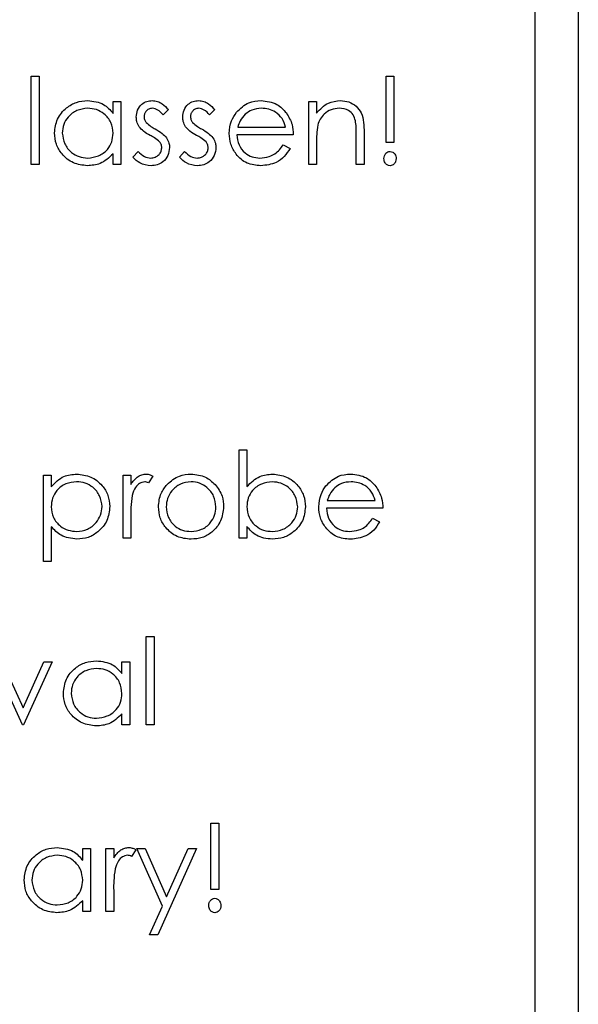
# Model space of a CAD drawing. Header units: millimetres. Extents: x 0 to 2100, y 0 to 1485.
# Tile 17 of 43: x 1235 to 1248, y 820 to 843. Entities that reach past the tile are written whole.
import ezdxf

# ---------------------------------------------------------------- set-up
doc = ezdxf.new("R2010")
doc.units = ezdxf.units.MM
doc.header["$LTSCALE"] = 5

msp = doc.modelspace()

# ---------------------------------------------------------------- linework, layer by layer
at = {"color": 7, "linetype": 'Continuous', "lineweight": 25}
for p, q in [((1247.573, 914.918), (1247.573, 744.918)), ((1246.573, 811.418), (1246.573, 860.418)), ((1234.886, 841.422), (1235.065, 841.422)), ((1234.886, 839.37), (1234.886, 841.422)), ((1235.065, 841.422), (1235.065, 839.37)), ((1243.116, 839.883), (1243.116, 841.422)), ((1243.116, 841.422), (1243.296, 841.422)), ((1243.296, 841.422), (1243.296, 839.883)), ((1236.783, 840.561), (1236.783, 840.832)), ((1236.783, 840.832), (1236.962, 840.832)), ((1236.962, 840.832), (1236.962, 839.37)), ((1241.321, 840.832), (1241.501, 840.832)), ((1241.321, 839.37), (1241.321, 840.832)), ((1241.501, 840.832), (1241.501, 840.568)), ((1238.065, 840.649), (1237.943, 840.524)), ((1239.142, 840.649), (1239.02, 840.524)), ((1239.674, 840.242), (1240.783, 840.242)), ((1240.962, 840.063), (1239.655, 840.063)), ((1242.424, 839.37), (1242.424, 840.058)), ((1242.603, 840.117), (1242.603, 839.37)), ((1237.244, 839.543), (1237.363, 839.678)), ((1238.321, 839.543), (1238.44, 839.678)), ((1240.726, 839.832), (1240.886, 839.748)), ((1241.501, 839.899), (1241.501, 839.37)), ((1243.296, 839.883), (1243.116, 839.883)), ((1236.783, 839.37), (1236.783, 839.623)), ((1235.065, 839.37), (1234.886, 839.37)), ((1236.962, 839.37), (1236.783, 839.37)), ((1241.501, 839.37), (1241.321, 839.37)), ((1242.603, 839.37), (1242.424, 839.37)), ((1239.706, 830.704), (1239.706, 832.755)), ((1239.706, 832.755), (1239.886, 832.755)), ((1239.886, 832.755), (1239.886, 831.9)), ((1235.168, 832.165), (1235.347, 832.165)), ((1235.168, 830.165), (1235.168, 832.165)), ((1235.347, 832.165), (1235.347, 831.895)), ((1237.014, 832.165), (1237.193, 832.165)), ((1237.014, 830.704), (1237.014, 832.165)), ((1237.193, 832.165), (1237.193, 831.95)), ((1237.706, 832.141), (1237.607, 831.985)), ((1241.75, 831.575), (1242.86, 831.575)), ((1243.039, 831.396), (1241.732, 831.396)), ((1237.193, 831.195), (1237.193, 830.704)), ((1242.803, 831.165), (1242.962, 831.081)), ((1235.347, 830.968), (1235.347, 830.165)), ((1239.886, 830.974), (1239.886, 830.704)), ((1237.193, 830.704), (1237.014, 830.704)), ((1239.886, 830.704), (1239.706, 830.704)), ((1235.347, 830.165), (1235.168, 830.165)), ((1237.552, 828.422), (1237.732, 828.422)), ((1237.552, 826.37), (1237.552, 828.422)), ((1237.732, 828.422), (1237.732, 826.37)), ((1234.68, 826.37), (1234.014, 827.832)), ((1234.208, 827.832), (1234.693, 826.768)), ((1234.693, 826.768), (1235.178, 827.832)), ((1235.373, 827.832), (1234.706, 826.37)), ((1235.178, 827.832), (1235.373, 827.832)), ((1236.988, 827.832), (1237.168, 827.832)), ((1236.988, 827.561), (1236.988, 827.832)), ((1237.168, 827.832), (1237.168, 826.37)), ((1236.988, 826.37), (1236.988, 826.623)), ((1234.706, 826.37), (1234.68, 826.37)), ((1237.168, 826.37), (1236.988, 826.37)), ((1237.732, 826.37), (1237.552, 826.37)), ((1239.052, 824.088), (1239.232, 824.088)), ((1239.052, 822.55), (1239.052, 824.088)), ((1239.232, 824.088), (1239.232, 822.55)), ((1236.078, 823.228), (1236.078, 823.498)), ((1236.078, 823.498), (1236.257, 823.498)), ((1236.257, 823.498), (1236.257, 822.037)), ((1236.616, 823.498), (1236.796, 823.498)), ((1236.616, 822.037), (1236.616, 823.498)), ((1236.796, 823.498), (1236.796, 823.283)), ((1237.309, 823.474), (1237.21, 823.319)), ((1237.334, 823.498), (1237.528, 823.498)), ((1237.925, 822.162), (1237.334, 823.498)), ((1237.528, 823.498), (1238.023, 822.379)), ((1238.719, 823.498), (1237.821, 821.498)), ((1238.023, 822.379), (1238.525, 823.498)), ((1238.525, 823.498), (1238.719, 823.498)), ((1239.232, 822.55), (1239.052, 822.55)), ((1236.796, 822.528), (1236.796, 822.037)), ((1236.078, 822.037), (1236.078, 822.29)), ((1237.627, 821.498), (1237.925, 822.162)), ((1236.257, 822.037), (1236.078, 822.037)), ((1236.796, 822.037), (1236.616, 822.037)), ((1237.821, 821.498), (1237.627, 821.498))]:
    msp.add_line(p, q, dxfattribs=at)
for points, knots in [([(1235.424, 840.105), (1235.438, 840.217), (1235.466, 840.441), (1235.677, 840.685), (1235.927, 840.835), (1236.104, 840.85), (1236.192, 840.857)], [0, 0, 0, 0, 0.279413, 0.559191, 0.779548, 1, 1, 1, 1]), ([(1236.192, 840.857), (1236.324, 840.842), (1236.559, 840.816), (1236.715, 840.639), (1236.783, 840.561)], [0, 0, 0, 0, 0.5590621, 1, 1, 1, 1]), ([(1237.321, 840.474), (1237.327, 840.53), (1237.337, 840.642), (1237.435, 840.77), (1237.559, 840.847), (1237.647, 840.854), (1237.691, 840.857)], [0, 0, 0, 0, 0.279936, 0.559437, 0.779611, 1, 1, 1, 1]), ([(1237.691, 840.857), (1237.732, 840.853), (1237.814, 840.844), (1237.944, 840.77), (1238.019, 840.695), (1238.065, 840.649)], [0, 0, 0, 0, 0.279553, 0.559703, 1, 1, 1, 1]), ([(1238.398, 840.474), (1238.404, 840.53), (1238.414, 840.642), (1238.512, 840.77), (1238.636, 840.847), (1238.724, 840.854), (1238.768, 840.857)], [0, 0, 0, 0, 0.279936, 0.559437, 0.779611, 1, 1, 1, 1]), ([(1238.768, 840.857), (1238.809, 840.853), (1238.891, 840.844), (1239.021, 840.77), (1239.096, 840.695), (1239.142, 840.649)], [0, 0, 0, 0, 0.279553, 0.559703, 1, 1, 1, 1]), ([(1239.644, 840.585), (1239.733, 840.673), (1239.894, 840.831), (1240.117, 840.849), (1240.215, 840.857)], [0, 0, 0, 0, 0.558577, 1, 1, 1, 1]), ([(1240.215, 840.857), (1240.345, 840.842), (1240.577, 840.815), (1240.734, 840.645), (1240.803, 840.57)], [0, 0, 0, 0, 0.558919, 1, 1, 1, 1]), ([(1241.501, 840.568), (1241.586, 840.66), (1241.739, 840.824), (1241.96, 840.847), (1242.057, 840.857)], [0, 0, 0, 0, 0.559141, 1, 1, 1, 1]), ([(1242.057, 840.857), (1242.123, 840.852), (1242.254, 840.84), (1242.426, 840.735), (1242.6, 840.501), (1242.602, 840.275), (1242.603, 840.117)], [0, 0, 0, 0, 0.187021, 0.37389, 0.56061, 1, 1, 1, 1]), ([(1236.194, 840.678), (1236.108, 840.668), (1235.937, 840.648), (1235.742, 840.496), (1235.625, 840.305), (1235.611, 840.17), (1235.603, 840.103)], [0, 0, 0, 0, 0.279767, 0.559291, 0.779719, 1, 1, 1, 1]), ([(1236.783, 840.098), (1236.773, 840.184), (1236.754, 840.358), (1236.593, 840.548), (1236.398, 840.662), (1236.262, 840.673), (1236.194, 840.678)], [0, 0, 0, 0, 0.27966, 0.55921, 0.779487, 1, 1, 1, 1]), ([(1237.691, 840.678), (1237.662, 840.674), (1237.605, 840.667), (1237.545, 840.611), (1237.507, 840.548), (1237.503, 840.504), (1237.501, 840.481)], [0, 0, 0, 0, 0.279313, 0.559072, 0.779518, 1, 1, 1, 1]), ([(1237.943, 840.524), (1237.905, 840.568), (1237.836, 840.647), (1237.735, 840.668), (1237.691, 840.678)], [0, 0, 0, 0, 0.562045, 1, 1, 1, 1]), ([(1238.768, 840.678), (1238.739, 840.674), (1238.682, 840.667), (1238.622, 840.611), (1238.584, 840.548), (1238.58, 840.504), (1238.578, 840.481)], [0, 0, 0, 0, 0.279313, 0.559072, 0.779518, 1, 1, 1, 1]), ([(1239.02, 840.524), (1238.982, 840.568), (1238.913, 840.647), (1238.812, 840.668), (1238.768, 840.678)], [0, 0, 0, 0, 0.562045, 1, 1, 1, 1]), ([(1240.224, 840.678), (1240.146, 840.671), (1240.008, 840.659), (1239.897, 840.577), (1239.847, 840.541)], [0, 0, 0, 0, 0.559458, 1, 1, 1, 1]), ([(1240.783, 840.242), (1240.761, 840.311), (1240.717, 840.449), (1240.564, 840.589), (1240.393, 840.665), (1240.281, 840.673), (1240.224, 840.678)], [0, 0, 0, 0, 0.280138, 0.559194, 0.779598, 1, 1, 1, 1]), ([(1242.026, 840.678), (1241.962, 840.671), (1241.836, 840.658), (1241.687, 840.555), (1241.579, 840.432), (1241.545, 840.338), (1241.529, 840.291)], [0, 0, 0, 0, 0.279553, 0.559373, 0.779703, 1, 1, 1, 1]), ([(1242.403, 840.39), (1242.388, 840.437), (1242.36, 840.53), (1242.23, 840.658), (1242.103, 840.67), (1242.026, 840.678)], [0, 0, 0, 0, 0.281192, 0.561331, 1, 1, 1, 1]), ([(1237.388, 840.249), (1237.367, 840.288), (1237.328, 840.359), (1237.323, 840.439), (1237.321, 840.474)], [0, 0, 0, 0, 0.559587, 1, 1, 1, 1]), ([(1237.501, 840.481), (1237.504, 840.454), (1237.51, 840.406), (1237.538, 840.366), (1237.551, 840.349)], [0, 0, 0, 0, 0.559054, 1, 1, 1, 1]), ([(1238.465, 840.249), (1238.443, 840.288), (1238.405, 840.359), (1238.4, 840.439), (1238.398, 840.474)], [0, 0, 0, 0, 0.559587, 1, 1, 1, 1]), ([(1238.578, 840.481), (1238.581, 840.454), (1238.587, 840.406), (1238.615, 840.366), (1238.627, 840.349)], [0, 0, 0, 0, 0.559054, 1, 1, 1, 1]), ([(1239.475, 840.097), (1239.484, 840.196), (1239.5, 840.374), (1239.6, 840.52), (1239.644, 840.585)], [0, 0, 0, 0, 0.559427, 1, 1, 1, 1]), ([(1239.847, 840.541), (1239.804, 840.492), (1239.726, 840.403), (1239.69, 840.291), (1239.674, 840.242)], [0, 0, 0, 0, 0.5587953, 1, 1, 1, 1]), ([(1240.803, 840.57), (1240.855, 840.482), (1240.949, 840.325), (1240.958, 840.143), (1240.962, 840.063)], [0, 0, 0, 0, 0.558897, 1, 1, 1, 1]), ([(1242.424, 840.058), (1242.424, 840.12), (1242.425, 840.232), (1242.41, 840.342), (1242.403, 840.39)], [0, 0, 0, 0, 0.560255, 1, 1, 1, 1]), ([(1237.64, 840.049), (1237.587, 840.079), (1237.492, 840.132), (1237.42, 840.213), (1237.388, 840.249)], [0, 0, 0, 0, 0.560659, 1, 1, 1, 1]), ([(1237.551, 840.349), (1237.586, 840.316), (1237.65, 840.257), (1237.726, 840.216), (1237.759, 840.198)], [0, 0, 0, 0, 0.559018, 1, 1, 1, 1]), ([(1237.759, 840.198), (1237.815, 840.167), (1237.913, 840.112), (1237.989, 840.029), (1238.023, 839.993)], [0, 0, 0, 0, 0.560649, 1, 1, 1, 1]), ([(1238.717, 840.049), (1238.664, 840.079), (1238.569, 840.132), (1238.497, 840.213), (1238.465, 840.249)], [0, 0, 0, 0, 0.560659, 1, 1, 1, 1]), ([(1238.627, 840.349), (1238.663, 840.316), (1238.727, 840.257), (1238.803, 840.216), (1238.836, 840.198)], [0, 0, 0, 0, 0.559018, 1, 1, 1, 1]), ([(1238.836, 840.198), (1238.892, 840.167), (1238.99, 840.112), (1239.066, 840.029), (1239.099, 839.993)], [0, 0, 0, 0, 0.560649, 1, 1, 1, 1]), ([(1241.529, 840.291), (1241.519, 840.218), (1241.501, 840.088), (1241.501, 839.957), (1241.501, 839.899)], [0, 0, 0, 0, 0.559658, 1, 1, 1, 1]), ([(1236.186, 839.345), (1236.074, 839.358), (1235.849, 839.384), (1235.6, 839.591), (1235.447, 839.84), (1235.432, 840.017), (1235.424, 840.105)], [0, 0, 0, 0, 0.279573, 0.559333, 0.779589, 1, 1, 1, 1]), ([(1235.603, 840.103), (1235.616, 840.018), (1235.64, 839.847), (1235.797, 839.656), (1235.991, 839.544), (1236.125, 839.531), (1236.192, 839.524)], [0, 0, 0, 0, 0.2794286, 0.5591463, 0.7795701, 1, 1, 1, 1]), ([(1236.192, 839.524), (1236.278, 839.534), (1236.449, 839.555), (1236.649, 839.702), (1236.765, 839.895), (1236.777, 840.03), (1236.783, 840.098)], [0, 0, 0, 0, 0.279822, 0.559387, 0.779603, 1, 1, 1, 1]), ([(1237.862, 839.899), (1237.824, 839.931), (1237.755, 839.989), (1237.675, 840.031), (1237.64, 840.049)], [0, 0, 0, 0, 0.559074, 1, 1, 1, 1]), ([(1238.023, 839.993), (1238.045, 839.953), (1238.084, 839.883), (1238.089, 839.802), (1238.091, 839.767)], [0, 0, 0, 0, 0.559466, 1, 1, 1, 1]), ([(1238.939, 839.899), (1238.9, 839.931), (1238.832, 839.989), (1238.752, 840.031), (1238.717, 840.049)], [0, 0, 0, 0, 0.559074, 1, 1, 1, 1]), ([(1239.099, 839.993), (1239.122, 839.953), (1239.161, 839.883), (1239.166, 839.802), (1239.168, 839.767)], [0, 0, 0, 0, 0.559466, 1, 1, 1, 1]), ([(1240.21, 839.345), (1240.099, 839.355), (1239.877, 839.375), (1239.638, 839.588), (1239.499, 839.838), (1239.483, 840.011), (1239.475, 840.097)], [0, 0, 0, 0, 0.279885, 0.558859, 0.779462, 1, 1, 1, 1]), ([(1239.655, 840.063), (1239.664, 839.983), (1239.682, 839.825), (1239.824, 839.646), (1240.001, 839.539), (1240.126, 839.529), (1240.188, 839.524)], [0, 0, 0, 0, 0.279963, 0.559359, 0.779526, 1, 1, 1, 1]), ([(1237.363, 839.678), (1237.409, 839.632), (1237.49, 839.549), (1237.603, 839.532), (1237.653, 839.524)], [0, 0, 0, 0, 0.560833, 1, 1, 1, 1]), ([(1237.653, 839.524), (1237.689, 839.528), (1237.762, 839.535), (1237.846, 839.597), (1237.902, 839.674), (1237.908, 839.731), (1237.911, 839.759)], [0, 0, 0, 0, 0.279988, 0.559745, 0.779963, 1, 1, 1, 1]), ([(1238.091, 839.767), (1238.083, 839.704), (1238.069, 839.578), (1237.952, 839.439), (1237.811, 839.356), (1237.712, 839.348), (1237.662, 839.345)], [0, 0, 0, 0, 0.279548, 0.559226, 0.779475, 1, 1, 1, 1]), ([(1237.911, 839.759), (1237.909, 839.788), (1237.904, 839.839), (1237.875, 839.88), (1237.862, 839.899)], [0, 0, 0, 0, 0.559603, 1, 1, 1, 1]), ([(1238.44, 839.678), (1238.486, 839.632), (1238.567, 839.549), (1238.68, 839.532), (1238.73, 839.524)], [0, 0, 0, 0, 0.560833, 1, 1, 1, 1]), ([(1238.73, 839.524), (1238.766, 839.528), (1238.839, 839.535), (1238.923, 839.597), (1238.979, 839.674), (1238.985, 839.731), (1238.988, 839.759)], [0, 0, 0, 0, 0.279988, 0.559745, 0.779963, 1, 1, 1, 1]), ([(1239.168, 839.767), (1239.16, 839.704), (1239.146, 839.578), (1239.029, 839.439), (1238.888, 839.356), (1238.789, 839.348), (1238.739, 839.345)], [0, 0, 0, 0, 0.279548, 0.559226, 0.779475, 1, 1, 1, 1]), ([(1238.988, 839.759), (1238.985, 839.788), (1238.981, 839.839), (1238.952, 839.88), (1238.939, 839.899)], [0, 0, 0, 0, 0.559603, 1, 1, 1, 1]), ([(1240.188, 839.524), (1240.262, 839.531), (1240.383, 839.543), (1240.538, 839.617), (1240.645, 839.714), (1240.699, 839.792), (1240.726, 839.832)], [0, 0, 0, 0, 0.339465, 0.559626, 0.779498, 1, 1, 1, 1]), ([(1240.886, 839.748), (1240.845, 839.682), (1240.763, 839.55), (1240.533, 839.38), (1240.333, 839.358), (1240.21, 839.345)], [0, 0, 0, 0, 0.280919, 0.5614069, 1, 1, 1, 1]), ([(1243.065, 839.511), (1243.067, 839.534), (1243.071, 839.579), (1243.106, 839.634), (1243.152, 839.672), (1243.188, 839.676), (1243.206, 839.678)], [0, 0, 0, 0, 0.280093, 0.559988, 0.780014, 1, 1, 1, 1]), ([(1243.206, 839.678), (1243.229, 839.674), (1243.274, 839.667), (1243.319, 839.618), (1243.344, 839.565), (1243.346, 839.529), (1243.347, 839.511)], [0, 0, 0, 0, 0.27874, 0.558583, 0.77932, 1, 1, 1, 1]), ([(1236.783, 839.623), (1236.688, 839.533), (1236.519, 839.372), (1236.288, 839.353), (1236.186, 839.345)], [0, 0, 0, 0, 0.558763, 1, 1, 1, 1]), ([(1237.662, 839.345), (1237.572, 839.356), (1237.409, 839.377), (1237.295, 839.492), (1237.244, 839.543)], [0, 0, 0, 0, 0.5592891, 1, 1, 1, 1]), ([(1238.739, 839.345), (1238.649, 839.356), (1238.486, 839.377), (1238.372, 839.492), (1238.321, 839.543)], [0, 0, 0, 0, 0.5592891, 1, 1, 1, 1]), ([(1243.206, 839.345), (1243.183, 839.348), (1243.138, 839.356), (1243.094, 839.405), (1243.069, 839.458), (1243.066, 839.493), (1243.065, 839.511)], [0, 0, 0, 0, 0.2787114, 0.5584427, 0.779268, 1, 1, 1, 1]), ([(1243.347, 839.511), (1243.345, 839.489), (1243.341, 839.443), (1243.306, 839.389), (1243.26, 839.351), (1243.224, 839.347), (1243.206, 839.345)], [0, 0, 0, 0, 0.280085, 0.560088, 0.780172, 1, 1, 1, 1]), ([(1235.347, 831.895), (1235.438, 831.991), (1235.601, 832.162), (1235.834, 832.182), (1235.938, 832.191)], [0, 0, 0, 0, 0.558418, 1, 1, 1, 1]), ([(1235.938, 832.191), (1236.05, 832.178), (1236.274, 832.152), (1236.524, 831.949), (1236.682, 831.703), (1236.698, 831.526), (1236.706, 831.438)], [0, 0, 0, 0, 0.2796269, 0.559432, 0.7797032, 1, 1, 1, 1]), ([(1237.193, 831.95), (1237.243, 832.019), (1237.313, 832.114), (1237.451, 832.182), (1237.517, 832.188), (1237.55, 832.191)], [0, 0, 0, 0, 0.558788, 0.779481, 1, 1, 1, 1]), ([(1237.55, 832.191), (1237.581, 832.187), (1237.636, 832.18), (1237.685, 832.153), (1237.706, 832.141)], [0, 0, 0, 0, 0.559243, 1, 1, 1, 1]), ([(1238.035, 831.949), (1238.125, 832.027), (1238.286, 832.167), (1238.498, 832.184), (1238.591, 832.191)], [0, 0, 0, 0, 0.55888, 1, 1, 1, 1]), ([(1238.591, 832.191), (1238.71, 832.178), (1238.922, 832.156), (1239.078, 832.013), (1239.147, 831.95)], [0, 0, 0, 0, 0.559182, 1, 1, 1, 1]), ([(1239.886, 831.9), (1239.979, 831.992), (1240.147, 832.158), (1240.379, 832.181), (1240.482, 832.191)], [0, 0, 0, 0, 0.5592939, 1, 1, 1, 1]), ([(1240.482, 832.191), (1240.594, 832.178), (1240.819, 832.152), (1241.067, 831.945), (1241.222, 831.696), (1241.237, 831.52), (1241.244, 831.432)], [0, 0, 0, 0, 0.279577, 0.559334, 0.779604, 1, 1, 1, 1]), ([(1241.72, 831.918), (1241.81, 832.007), (1241.971, 832.165), (1242.193, 832.183), (1242.292, 832.191)], [0, 0, 0, 0, 0.558577, 1, 1, 1, 1]), ([(1242.292, 832.191), (1242.422, 832.176), (1242.654, 832.149), (1242.811, 831.978), (1242.88, 831.903)], [0, 0, 0, 0, 0.558919, 1, 1, 1, 1]), ([(1235.936, 832.011), (1235.849, 832.002), (1235.676, 831.984), (1235.481, 831.828), (1235.364, 831.635), (1235.353, 831.499), (1235.347, 831.431)], [0, 0, 0, 0, 0.279747, 0.559315, 0.779515, 1, 1, 1, 1]), ([(1236.527, 831.436), (1236.515, 831.522), (1236.491, 831.692), (1236.333, 831.883), (1236.138, 831.993), (1236.003, 832.005), (1235.936, 832.011)], [0, 0, 0, 0, 0.279387, 0.559092, 0.779508, 1, 1, 1, 1]), ([(1237.516, 832.011), (1237.473, 832.002), (1237.389, 831.984), (1237.28, 831.866), (1237.246, 831.761), (1237.225, 831.696)], [0, 0, 0, 0, 0.278336, 0.558768, 1, 1, 1, 1]), ([(1237.607, 831.985), (1237.591, 831.993), (1237.562, 832.006), (1237.53, 832.01), (1237.516, 832.011)], [0, 0, 0, 0, 0.560396, 1, 1, 1, 1]), ([(1237.834, 831.43), (1237.845, 831.538), (1237.864, 831.731), (1237.982, 831.882), (1238.035, 831.949)], [0, 0, 0, 0, 0.559285, 1, 1, 1, 1]), ([(1238.591, 832.011), (1238.505, 832.001), (1238.334, 831.98), (1238.147, 831.82), (1238.031, 831.631), (1238.02, 831.496), (1238.014, 831.429)], [0, 0, 0, 0, 0.279484, 0.559256, 0.779547, 1, 1, 1, 1]), ([(1239.168, 831.429), (1239.158, 831.515), (1239.138, 831.686), (1238.98, 831.874), (1238.792, 831.993), (1238.658, 832.005), (1238.591, 832.011)], [0, 0, 0, 0, 0.279586, 0.559398, 0.779653, 1, 1, 1, 1]), ([(1239.147, 831.95), (1239.211, 831.863), (1239.327, 831.707), (1239.341, 831.515), (1239.347, 831.43)], [0, 0, 0, 0, 0.559216, 1, 1, 1, 1]), ([(1240.477, 832.011), (1240.392, 832.001), (1240.22, 831.98), (1240.02, 831.833), (1239.903, 831.64), (1239.891, 831.505), (1239.886, 831.437)], [0, 0, 0, 0, 0.279786, 0.559477, 0.779627, 1, 1, 1, 1]), ([(1241.065, 831.432), (1241.053, 831.517), (1241.028, 831.687), (1240.872, 831.878), (1240.679, 831.991), (1240.544, 832.005), (1240.477, 832.011)], [0, 0, 0, 0, 0.279403, 0.559104, 0.779552, 1, 1, 1, 1]), ([(1241.552, 831.43), (1241.561, 831.53), (1241.577, 831.707), (1241.677, 831.854), (1241.72, 831.918)], [0, 0, 0, 0, 0.559427, 1, 1, 1, 1]), ([(1242.301, 832.011), (1242.223, 832.005), (1242.085, 831.992), (1241.973, 831.91), (1241.924, 831.874)], [0, 0, 0, 0, 0.559458, 1, 1, 1, 1]), ([(1242.86, 831.575), (1242.838, 831.645), (1242.794, 831.783), (1242.641, 831.922), (1242.47, 831.998), (1242.357, 832.007), (1242.301, 832.011)], [0, 0, 0, 0, 0.280138, 0.559194, 0.779598, 1, 1, 1, 1]), ([(1237.225, 831.696), (1237.213, 831.603), (1237.192, 831.437), (1237.193, 831.269), (1237.193, 831.195)], [0, 0, 0, 0, 0.559636, 1, 1, 1, 1]), ([(1241.924, 831.874), (1241.881, 831.825), (1241.803, 831.737), (1241.766, 831.625), (1241.75, 831.575)], [0, 0, 0, 0, 0.558795, 1, 1, 1, 1]), ([(1242.88, 831.903), (1242.932, 831.815), (1243.026, 831.658), (1243.035, 831.476), (1243.039, 831.396)], [0, 0, 0, 0, 0.558897, 1, 1, 1, 1]), ([(1235.347, 831.431), (1235.357, 831.345), (1235.376, 831.172), (1235.539, 830.983), (1235.736, 830.877), (1235.871, 830.864), (1235.939, 830.857)], [0, 0, 0, 0, 0.279654, 0.558875, 0.779455, 1, 1, 1, 1]), ([(1235.939, 830.857), (1236.024, 830.868), (1236.195, 830.89), (1236.387, 831.044), (1236.504, 831.235), (1236.519, 831.369), (1236.527, 831.436)], [0, 0, 0, 0, 0.2796281, 0.5592472, 0.779775, 1, 1, 1, 1]), ([(1236.706, 831.438), (1236.693, 831.326), (1236.667, 831.101), (1236.458, 830.854), (1236.208, 830.701), (1236.032, 830.686), (1235.943, 830.678)], [0, 0, 0, 0, 0.27954, 0.559273, 0.779559, 1, 1, 1, 1]), ([(1238.591, 830.678), (1238.479, 830.689), (1238.256, 830.712), (1238.009, 830.919), (1237.858, 831.167), (1237.842, 831.343), (1237.834, 831.43)], [0, 0, 0, 0, 0.279776, 0.559179, 0.779592, 1, 1, 1, 1]), ([(1238.014, 831.429), (1238.024, 831.345), (1238.046, 831.176), (1238.198, 830.984), (1238.391, 830.875), (1238.524, 830.863), (1238.591, 830.857)], [0, 0, 0, 0, 0.279618, 0.559167, 0.779512, 1, 1, 1, 1]), ([(1239.347, 831.43), (1239.333, 831.319), (1239.306, 831.097), (1239.104, 830.847), (1238.854, 830.698), (1238.679, 830.685), (1238.591, 830.678)], [0, 0, 0, 0, 0.279521, 0.559381, 0.779507, 1, 1, 1, 1]), ([(1238.591, 830.857), (1238.675, 830.867), (1238.845, 830.886), (1239.036, 831.039), (1239.148, 831.23), (1239.161, 831.363), (1239.168, 831.429)], [0, 0, 0, 0, 0.279745, 0.559113, 0.779606, 1, 1, 1, 1]), ([(1239.886, 831.437), (1239.895, 831.351), (1239.914, 831.177), (1240.075, 830.986), (1240.271, 830.874), (1240.406, 830.863), (1240.474, 830.857)], [0, 0, 0, 0, 0.279639, 0.559192, 0.779512, 1, 1, 1, 1]), ([(1240.474, 830.857), (1240.56, 830.867), (1240.731, 830.887), (1240.926, 831.039), (1241.043, 831.23), (1241.058, 831.364), (1241.065, 831.432)], [0, 0, 0, 0, 0.279756, 0.559279, 0.779725, 1, 1, 1, 1]), ([(1241.244, 831.432), (1241.231, 831.319), (1241.203, 831.095), (1240.991, 830.851), (1240.741, 830.7), (1240.564, 830.685), (1240.476, 830.678)], [0, 0, 0, 0, 0.2794326, 0.5592159, 0.7795587, 1, 1, 1, 1]), ([(1242.287, 830.678), (1242.176, 830.688), (1241.954, 830.708), (1241.715, 830.921), (1241.576, 831.171), (1241.56, 831.344), (1241.552, 831.43)], [0, 0, 0, 0, 0.279885, 0.558859, 0.779462, 1, 1, 1, 1]), ([(1241.732, 831.396), (1241.741, 831.317), (1241.759, 831.158), (1241.901, 830.979), (1242.078, 830.873), (1242.203, 830.863), (1242.265, 830.857)], [0, 0, 0, 0, 0.279963, 0.559359, 0.779526, 1, 1, 1, 1]), ([(1242.265, 830.857), (1242.339, 830.865), (1242.46, 830.876), (1242.615, 830.95), (1242.722, 831.047), (1242.776, 831.126), (1242.803, 831.165)], [0, 0, 0, 0, 0.339465, 0.559626, 0.779498, 1, 1, 1, 1]), ([(1242.962, 831.081), (1242.922, 831.015), (1242.84, 830.883), (1242.61, 830.713), (1242.41, 830.691), (1242.287, 830.678)], [0, 0, 0, 0, 0.280919, 0.561407, 1, 1, 1, 1]), ([(1235.943, 830.678), (1235.813, 830.695), (1235.58, 830.726), (1235.418, 830.894), (1235.347, 830.968)], [0, 0, 0, 0, 0.558466, 1, 1, 1, 1]), ([(1240.476, 830.678), (1240.344, 830.693), (1240.109, 830.72), (1239.954, 830.896), (1239.886, 830.974)], [0, 0, 0, 0, 0.558922, 1, 1, 1, 1]), ([(1235.629, 827.105), (1235.643, 827.217), (1235.671, 827.441), (1235.883, 827.685), (1236.133, 827.835), (1236.309, 827.85), (1236.397, 827.857)], [0, 0, 0, 0, 0.279413, 0.559191, 0.779548, 1, 1, 1, 1]), ([(1236.397, 827.857), (1236.529, 827.842), (1236.765, 827.816), (1236.92, 827.639), (1236.988, 827.561)], [0, 0, 0, 0, 0.559062, 1, 1, 1, 1]), ([(1236.399, 827.678), (1236.313, 827.668), (1236.142, 827.648), (1235.947, 827.496), (1235.83, 827.305), (1235.816, 827.17), (1235.809, 827.103)], [0, 0, 0, 0, 0.279767, 0.559291, 0.779719, 1, 1, 1, 1]), ([(1236.988, 827.098), (1236.978, 827.184), (1236.959, 827.358), (1236.798, 827.548), (1236.603, 827.662), (1236.467, 827.673), (1236.399, 827.678)], [0, 0, 0, 0, 0.2796602, 0.5592103, 0.7794872, 1, 1, 1, 1]), ([(1236.391, 826.345), (1236.279, 826.358), (1236.054, 826.384), (1235.805, 826.591), (1235.652, 826.84), (1235.637, 827.017), (1235.629, 827.105)], [0, 0, 0, 0, 0.279573, 0.559333, 0.779589, 1, 1, 1, 1]), ([(1235.809, 827.103), (1235.821, 827.018), (1235.845, 826.847), (1236.002, 826.656), (1236.196, 826.544), (1236.33, 826.531), (1236.398, 826.524)], [0, 0, 0, 0, 0.279429, 0.559146, 0.77957, 1, 1, 1, 1]), ([(1236.398, 826.524), (1236.483, 826.534), (1236.654, 826.555), (1236.854, 826.702), (1236.97, 826.895), (1236.982, 827.03), (1236.988, 827.098)], [0, 0, 0, 0, 0.279822, 0.559387, 0.779603, 1, 1, 1, 1]), ([(1236.988, 826.623), (1236.893, 826.533), (1236.724, 826.372), (1236.493, 826.353), (1236.391, 826.345)], [0, 0, 0, 0, 0.558763, 1, 1, 1, 1]), ([(1234.719, 822.772), (1234.733, 822.884), (1234.761, 823.108), (1234.972, 823.352), (1235.222, 823.502), (1235.398, 823.517), (1235.486, 823.524)], [0, 0, 0, 0, 0.2794126, 0.5591913, 0.7795483, 1, 1, 1, 1]), ([(1235.486, 823.524), (1235.618, 823.509), (1235.854, 823.482), (1236.009, 823.306), (1236.078, 823.228)], [0, 0, 0, 0, 0.559062, 1, 1, 1, 1]), ([(1236.796, 823.283), (1236.846, 823.352), (1236.916, 823.448), (1237.053, 823.515), (1237.119, 823.521), (1237.152, 823.524)], [0, 0, 0, 0, 0.558788, 0.779481, 1, 1, 1, 1]), ([(1237.152, 823.524), (1237.183, 823.52), (1237.239, 823.514), (1237.287, 823.486), (1237.309, 823.474)], [0, 0, 0, 0, 0.559243, 1, 1, 1, 1]), ([(1235.489, 823.345), (1235.403, 823.335), (1235.232, 823.315), (1235.037, 823.162), (1234.92, 822.971), (1234.906, 822.837), (1234.898, 822.77)], [0, 0, 0, 0, 0.279767, 0.559291, 0.779719, 1, 1, 1, 1]), ([(1236.078, 822.764), (1236.068, 822.851), (1236.049, 823.024), (1235.888, 823.215), (1235.693, 823.328), (1235.557, 823.339), (1235.489, 823.345)], [0, 0, 0, 0, 0.27966, 0.55921, 0.779487, 1, 1, 1, 1]), ([(1237.118, 823.345), (1237.076, 823.335), (1236.991, 823.317), (1236.882, 823.199), (1236.848, 823.094), (1236.828, 823.03)], [0, 0, 0, 0, 0.2783358, 0.5587681, 1, 1, 1, 1]), ([(1237.21, 823.319), (1237.194, 823.326), (1237.164, 823.34), (1237.132, 823.343), (1237.118, 823.345)], [0, 0, 0, 0, 0.560396, 1, 1, 1, 1]), ([(1236.828, 823.03), (1236.816, 822.936), (1236.795, 822.77), (1236.795, 822.602), (1236.796, 822.528)], [0, 0, 0, 0, 0.559636, 1, 1, 1, 1]), ([(1235.481, 822.011), (1235.369, 822.024), (1235.144, 822.051), (1234.895, 822.257), (1234.742, 822.507), (1234.726, 822.683), (1234.719, 822.772)], [0, 0, 0, 0, 0.279573, 0.559333, 0.779589, 1, 1, 1, 1]), ([(1234.898, 822.77), (1234.91, 822.684), (1234.935, 822.514), (1235.092, 822.323), (1235.285, 822.21), (1235.42, 822.197), (1235.487, 822.191)], [0, 0, 0, 0, 0.2794286, 0.5591463, 0.7795701, 1, 1, 1, 1]), ([(1235.487, 822.191), (1235.573, 822.201), (1235.744, 822.222), (1235.944, 822.368), (1236.06, 822.562), (1236.072, 822.697), (1236.078, 822.764)], [0, 0, 0, 0, 0.279822, 0.559387, 0.779603, 1, 1, 1, 1]), ([(1239.001, 822.178), (1239.003, 822.201), (1239.007, 822.246), (1239.042, 822.301), (1239.088, 822.338), (1239.124, 822.343), (1239.142, 822.345)], [0, 0, 0, 0, 0.280093, 0.559988, 0.780014, 1, 1, 1, 1]), ([(1239.142, 822.345), (1239.165, 822.341), (1239.21, 822.334), (1239.254, 822.284), (1239.28, 822.232), (1239.282, 822.196), (1239.283, 822.178)], [0, 0, 0, 0, 0.27874, 0.558583, 0.77932, 1, 1, 1, 1]), ([(1236.078, 822.29), (1235.983, 822.2), (1235.814, 822.039), (1235.583, 822.02), (1235.481, 822.011)], [0, 0, 0, 0, 0.558763, 1, 1, 1, 1]), ([(1239.142, 822.011), (1239.119, 822.015), (1239.074, 822.023), (1239.03, 822.072), (1239.004, 822.124), (1239.002, 822.16), (1239.001, 822.178)], [0, 0, 0, 0, 0.278711, 0.558443, 0.779268, 1, 1, 1, 1]), ([(1239.283, 822.178), (1239.281, 822.155), (1239.277, 822.11), (1239.242, 822.055), (1239.195, 822.018), (1239.16, 822.014), (1239.142, 822.011)], [0, 0, 0, 0, 0.280085, 0.560088, 0.780172, 1, 1, 1, 1])]:
    msp.add_open_spline(points, degree=3, knots=knots, dxfattribs=at)

doc.saveas('drawing.dxf')
